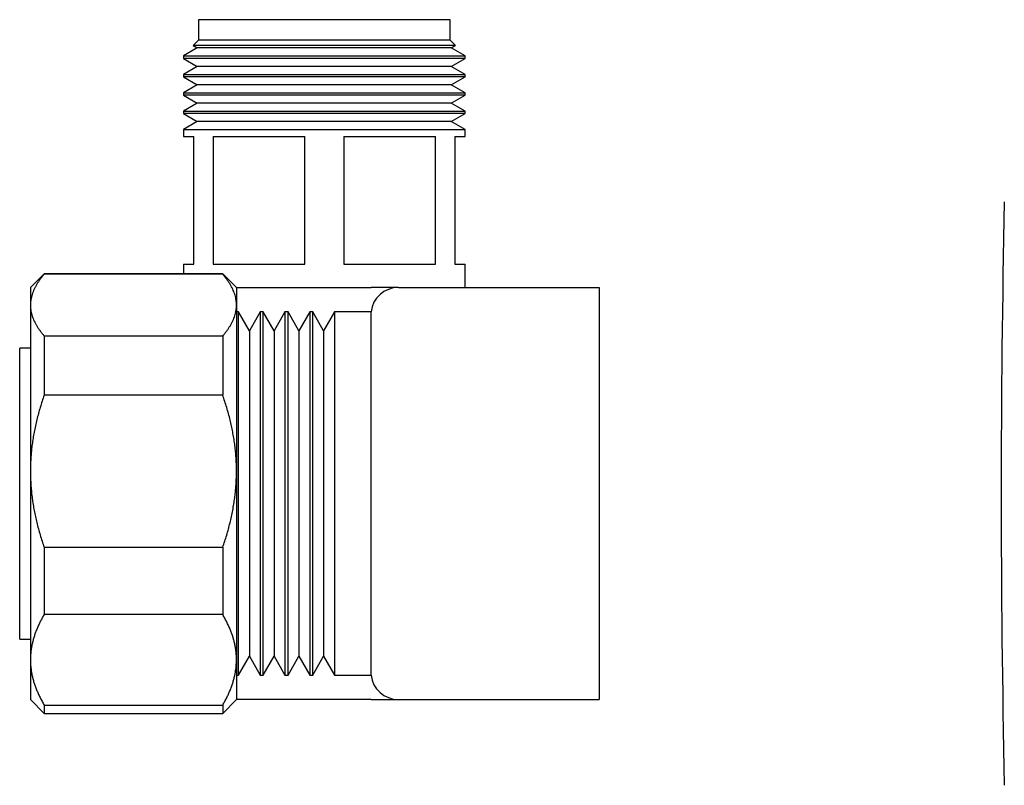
# Model space of a CAD drawing. Header units: millimetres. Extents: x 8 to 914, y 12 to 444.
# Tile 14 of 48: x 169 to 241, y 389 to 444. Entities that reach past the tile are written whole.
import ezdxf

# ---------------------------------------------------------------- set-up
doc = ezdxf.new("R2010")
doc.units = ezdxf.units.MM

msp = doc.modelspace()

# ---------------------------------------------------------------- linework, layer by layer
at = {"color": 7, "linetype": 'Continuous', "lineweight": 30}
for p, q in [((181.925, 444.307), (181.925, 442.807)), ((200.225, 444.307), (181.925, 444.307)), ((200.225, 442.807), (200.225, 444.307)), ((181.831, 442.245), (180.825, 441.664)), ((181.925, 442.807), (181.535, 442.417)), ((181.535, 442.417), (181.831, 442.245)), ((191.075, 442.417), (181.535, 442.417)), ((200.319, 442.245), (181.831, 442.245)), ((200.225, 442.807), (181.925, 442.807)), ((200.615, 442.417), (191.075, 442.417)), ((200.615, 442.417), (200.225, 442.807)), ((200.319, 442.245), (200.615, 442.417)), ((201.325, 441.664), (200.319, 442.245)), ((180.825, 441.664), (180.825, 441.486)), ((180.825, 441.664), (201.325, 441.664)), ((180.825, 441.486), (181.831, 440.905)), ((191.075, 441.486), (180.825, 441.486)), ((201.325, 441.486), (191.075, 441.486)), ((200.319, 440.905), (201.325, 441.486)), ((201.325, 441.486), (201.325, 441.664)), ((181.831, 440.905), (180.825, 440.324)), ((200.319, 440.905), (181.831, 440.905)), ((201.325, 440.324), (200.319, 440.905)), ((180.825, 440.324), (180.825, 440.146)), ((180.825, 440.324), (201.325, 440.324)), ((180.825, 440.146), (181.831, 439.565)), ((191.075, 440.146), (180.825, 440.146)), ((201.325, 440.146), (191.075, 440.146)), ((200.319, 439.565), (201.325, 440.146)), ((201.325, 440.146), (201.325, 440.324)), ((181.831, 439.565), (180.825, 438.984)), ((200.319, 439.565), (181.831, 439.565)), ((201.325, 438.984), (200.319, 439.565)), ((180.825, 438.984), (180.825, 438.806)), ((180.825, 438.984), (201.325, 438.984)), ((180.825, 438.806), (181.831, 438.225)), ((191.075, 438.806), (180.825, 438.806)), ((201.325, 438.806), (191.075, 438.806)), ((200.319, 438.225), (201.325, 438.806)), ((201.325, 438.806), (201.325, 438.984)), ((181.831, 438.225), (180.825, 437.644)), ((200.319, 438.225), (181.831, 438.225)), ((201.325, 437.644), (200.319, 438.225)), ((180.825, 437.644), (180.825, 437.466)), ((180.825, 437.644), (201.325, 437.644)), ((180.825, 437.466), (181.831, 436.885)), ((191.075, 437.466), (180.825, 437.466)), ((201.325, 437.466), (191.075, 437.466)), ((200.319, 436.885), (201.325, 437.466)), ((201.325, 437.466), (201.325, 437.644)), ((181.831, 436.885), (180.825, 436.304)), ((200.319, 436.885), (181.831, 436.885)), ((201.325, 436.304), (200.319, 436.885)), ((180.825, 436.304), (180.825, 435.807)), ((180.825, 436.304), (201.325, 436.304)), ((180.825, 435.807), (181.575, 435.807)), ((181.575, 426.507), (181.575, 435.807)), ((182.992, 435.807), (189.658, 435.807)), ((182.992, 435.807), (182.992, 426.507)), ((189.658, 426.507), (189.658, 435.807)), ((192.492, 435.807), (199.158, 435.807)), ((192.492, 435.807), (192.492, 426.507)), ((199.158, 426.507), (199.158, 435.807)), ((200.575, 435.807), (201.325, 435.807)), ((200.575, 435.807), (200.575, 426.507)), ((201.325, 435.807), (201.325, 436.304)), ((180.825, 426.507), (180.825, 425.797)), ((180.825, 426.507), (181.575, 426.507)), ((182.992, 426.507), (189.658, 426.507)), ((192.492, 426.507), (199.158, 426.507)), ((200.575, 426.507), (201.325, 426.507)), ((201.325, 424.807), (201.325, 426.507)), ((170.681, 425.797), (169.681, 424.797)), ((183.681, 425.797), (170.681, 425.797)), ((170.681, 425.797), (170.681, 425.769)), ((183.681, 425.769), (170.681, 425.769)), ((184.681, 424.797), (183.681, 425.797)), ((183.681, 425.797), (183.681, 425.769)), ((169.681, 424.797), (169.681, 423.525)), ((184.671, 424.807), (194.475, 424.807)), ((184.681, 424.797), (184.681, 423.525)), ((196.461, 424.807), (194.475, 424.807)), ((196.463, 424.807), (211.075, 424.807)), ((196.463, 424.807), (196.463, 424.807)), ((211.075, 424.807), (211.075, 394.807)), ((169.681, 423.525), (169.681, 411.427)), ((184.681, 423.525), (184.681, 411.427)), ((184.833, 423.027), (184.681, 423.027)), ((185.621, 421.662), (184.833, 423.027)), ((184.833, 396.586), (184.833, 423.027)), ((186.409, 423.027), (185.621, 421.662)), ((186.633, 423.027), (186.409, 423.027)), ((186.409, 423.027), (186.409, 396.586)), ((187.421, 421.662), (186.633, 423.027)), ((186.633, 396.586), (186.633, 423.027)), ((188.209, 423.027), (187.421, 421.662)), ((188.433, 423.027), (188.209, 423.027)), ((188.209, 423.027), (188.209, 396.586)), ((189.221, 421.662), (188.433, 423.027)), ((188.433, 396.586), (188.433, 423.027)), ((190.009, 423.027), (189.221, 421.662)), ((190.233, 423.027), (190.009, 423.027)), ((190.009, 423.027), (190.009, 396.586)), ((191.021, 421.662), (190.233, 423.027)), ((190.233, 396.586), (190.233, 423.027)), ((191.809, 423.027), (191.021, 421.662)), ((194.475, 423.027), (191.809, 423.027)), ((191.809, 423.027), (191.809, 396.586)), ((194.475, 396.586), (194.475, 423.027)), ((185.621, 421.662), (185.621, 397.951)), ((187.421, 421.662), (187.421, 397.951)), ((189.221, 421.662), (189.221, 397.951)), ((191.021, 421.662), (191.021, 397.951)), ((170.681, 421.282), (170.681, 416.962)), ((170.681, 421.282), (183.681, 421.282)), ((183.681, 421.282), (183.681, 416.962)), ((169.681, 420.397), (168.901, 420.397)), ((168.901, 399.197), (168.901, 420.397)), ((183.681, 416.962), (170.681, 416.962)), ((169.681, 411.427), (169.681, 397.698)), ((184.681, 411.427), (184.681, 397.698)), ((170.681, 405.892), (183.681, 405.892)), ((170.681, 405.892), (170.681, 400.99)), ((183.681, 405.892), (183.681, 400.99)), ((183.681, 400.99), (170.681, 400.99)), ((168.901, 399.197), (169.681, 399.197)), ((184.833, 396.586), (185.621, 397.951)), ((185.621, 397.951), (186.409, 396.586)), ((186.633, 396.586), (187.421, 397.951)), ((187.421, 397.951), (188.209, 396.586)), ((188.433, 396.586), (189.221, 397.951)), ((189.221, 397.951), (190.009, 396.586)), ((190.233, 396.586), (191.021, 397.951)), ((191.021, 397.951), (191.809, 396.586)), ((169.681, 397.698), (169.681, 394.797)), ((184.681, 397.698), (184.681, 394.797)), ((184.681, 396.586), (184.833, 396.586)), ((186.409, 396.586), (186.633, 396.586)), ((188.209, 396.586), (188.433, 396.586)), ((190.009, 396.586), (190.233, 396.586)), ((191.809, 396.586), (194.475, 396.586)), ((169.681, 394.797), (170.681, 393.797)), ((170.681, 394.407), (183.681, 394.407)), ((170.681, 394.407), (170.681, 393.797)), ((183.681, 393.797), (184.681, 394.797)), ((183.681, 394.407), (183.681, 393.797)), ((194.475, 394.807), (184.681, 394.807)), ((194.475, 394.807), (196.461, 394.807)), ((196.463, 394.807), (211.075, 394.807)), ((170.681, 393.797), (183.681, 393.797))]:
    msp.add_line(p, q, dxfattribs=at)
for centre, radius, start, end in [((1240.345, 409.797), 1000, 178.783087, 181.216913), ((196.463, 422.807), 2, 89.99942, 173.69465), ((196.463, 422.807), 2, 90, 173.67027), ((196.463, 396.807), 2, 186.32038, 270.00058), ((196.463, 396.807), 2, 186.32973, 270)]:
    msp.add_arc(centre, radius, start, end, dxfattribs=at)
for points, knots in [([(170.681, 425.769), (170.631, 425.709), (170.531, 425.591), (170.393, 425.411), (170.265, 425.231), (170.148, 425.048), (170.043, 424.865), (169.95, 424.68), (169.87, 424.493), (169.803, 424.304), (169.749, 424.112), (169.715, 423.94), (169.694, 423.788), (169.683, 423.657), (169.682, 423.569), (169.681, 423.525)], [0, 0, 0, 0, 0.081943, 0.163886, 0.246135, 0.328396, 0.410642, 0.49272, 0.574798, 0.659151, 0.743522, 0.827873, 0.885247, 0.942627, 1, 1, 1, 1]), ([(184.681, 423.525), (184.681, 423.551), (184.68, 423.638), (184.669, 423.785), (184.643, 423.966), (184.604, 424.147), (184.552, 424.327), (184.487, 424.507), (184.409, 424.686), (184.319, 424.865), (184.216, 425.045), (184.1, 425.226), (183.973, 425.407), (183.834, 425.588), (183.732, 425.708), (183.681, 425.769)], [0, 0, 0, 0, 0.0340834, 0.1133334, 0.1926337, 0.2719537, 0.3512594, 0.4305139, 0.5096471, 0.5887808, 0.6703213, 0.7518761, 0.833419, 0.9167091, 1, 1, 1, 1]), ([(169.681, 423.525), (169.681, 423.499), (169.682, 423.413), (169.693, 423.266), (169.719, 423.085), (169.758, 422.904), (169.81, 422.724), (169.875, 422.545), (169.952, 422.366), (170.042, 422.189), (170.144, 422.009), (170.26, 421.828), (170.389, 421.644), (170.529, 421.462), (170.63, 421.342), (170.681, 421.282)], [0, 0, 0, 0, 0.034083, 0.113223, 0.192397, 0.271573, 0.350714, 0.429829, 0.508972, 0.588119, 0.667237, 0.750413, 0.833614, 0.916819, 1, 1, 1, 1]), ([(183.681, 421.282), (183.731, 421.341), (183.831, 421.46), (183.969, 421.639), (184.098, 421.82), (184.214, 422.002), (184.32, 422.187), (184.414, 422.374), (184.494, 422.563), (184.561, 422.753), (184.61, 422.928), (184.643, 423.089), (184.665, 423.234), (184.679, 423.38), (184.68, 423.477), (184.681, 423.525)], [0, 0, 0, 0, 0.081943, 0.163886, 0.246135, 0.328396, 0.410642, 0.494347, 0.578087, 0.661823, 0.745523, 0.809133, 0.872762, 0.93639, 1, 1, 1, 1]), ([(170.681, 416.962), (170.631, 416.816), (170.531, 416.523), (170.393, 416.08), (170.265, 415.635), (170.148, 415.185), (170.043, 414.731), (169.95, 414.276), (169.871, 413.82), (169.808, 413.387), (169.76, 412.977), (169.725, 412.591), (169.7, 412.203), (169.684, 411.815), (169.682, 411.556), (169.681, 411.427)], [0, 0, 0, 0, 0.082024, 0.164071, 0.246115, 0.328134, 0.410672, 0.49321, 0.574831, 0.656452, 0.72514, 0.793862, 0.862594, 0.931314, 1, 1, 1, 1]), ([(184.681, 411.427), (184.681, 411.491), (184.68, 411.705), (184.669, 412.067), (184.644, 412.513), (184.604, 412.959), (184.552, 413.405), (184.487, 413.85), (184.409, 414.291), (184.32, 414.728), (184.218, 415.169), (184.103, 415.616), (183.973, 416.068), (183.834, 416.517), (183.732, 416.814), (183.681, 416.962)], [0, 0, 0, 0, 0.0340833, 0.1132228, 0.1923969, 0.2715725, 0.3507142, 0.4305461, 0.5103785, 0.5888076, 0.6672374, 0.750413, 0.8336138, 0.9168187, 1, 1, 1, 1]), ([(169.681, 411.427), (169.681, 411.363), (169.682, 411.15), (169.693, 410.787), (169.719, 410.341), (169.758, 409.895), (169.81, 409.45), (169.876, 409.005), (169.953, 408.563), (170.042, 408.126), (170.144, 407.685), (170.26, 407.239), (170.389, 406.786), (170.529, 406.337), (170.63, 406.041), (170.681, 405.892)], [0, 0, 0, 0, 0.0340833, 0.1132228, 0.1923969, 0.2715725, 0.3507142, 0.4305461, 0.5103785, 0.5888076, 0.6672374, 0.750413, 0.8336138, 0.9168187, 1, 1, 1, 1]), ([(183.681, 405.892), (183.731, 406.039), (183.832, 406.331), (183.97, 406.774), (184.097, 407.22), (184.214, 407.669), (184.319, 408.123), (184.412, 408.578), (184.492, 409.035), (184.554, 409.467), (184.602, 409.877), (184.637, 410.263), (184.662, 410.651), (184.678, 411.039), (184.68, 411.298), (184.681, 411.427)], [0, 0, 0, 0, 0.082024, 0.164071, 0.246115, 0.328134, 0.410672, 0.49321, 0.574831, 0.656452, 0.72514, 0.793862, 0.862594, 0.931314, 1, 1, 1, 1]), ([(170.681, 400.99), (170.632, 400.906), (170.535, 400.737), (170.401, 400.482), (170.276, 400.225), (170.162, 399.966), (170.058, 399.704), (169.966, 399.442), (169.887, 399.179), (169.819, 398.912), (169.763, 398.639), (169.721, 398.361), (169.693, 398.083), (169.682, 397.862), (169.681, 397.734), (169.681, 397.698)], [0, 0, 0, 0, 0.079536, 0.159093, 0.238646, 0.318178, 0.39818, 0.47818, 0.55735, 0.63652, 0.719515, 0.80255, 0.885583, 0.968575, 1, 1, 1, 1]), ([(184.681, 397.698), (184.681, 397.734), (184.68, 397.858), (184.67, 398.071), (184.645, 398.337), (184.606, 398.603), (184.553, 398.868), (184.488, 399.134), (184.41, 399.397), (184.321, 399.658), (184.219, 399.921), (184.104, 400.187), (183.974, 400.457), (183.834, 400.725), (183.732, 400.902), (183.681, 400.99)], [0, 0, 0, 0, 0.0314246, 0.1107733, 0.1901569, 0.2695421, 0.348893, 0.4289402, 0.5089879, 0.5876202, 0.6662531, 0.7496746, 0.8331215, 0.9165727, 1, 1, 1, 1]), ([(169.681, 397.698), (169.683, 397.607), (169.685, 397.424), (169.708, 397.149), (169.743, 396.875), (169.793, 396.6), (169.857, 396.326), (169.935, 396.054), (170.024, 395.785), (170.127, 395.514), (170.245, 395.238), (170.379, 394.959), (170.523, 394.682), (170.628, 394.499), (170.681, 394.407)], [0, 0, 0, 0, 0.081816, 0.16367, 0.245526, 0.327345, 0.409934, 0.492524, 0.573549, 0.654574, 0.740914, 0.827281, 0.913654, 1, 1, 1, 1]), ([(183.681, 394.407), (183.731, 394.494), (183.832, 394.668), (183.97, 394.931), (184.097, 395.196), (184.214, 395.464), (184.319, 395.733), (184.412, 396.004), (184.492, 396.276), (184.554, 396.533), (184.602, 396.776), (184.637, 397.006), (184.662, 397.237), (184.678, 397.468), (184.68, 397.622), (184.681, 397.698)], [0, 0, 0, 0, 0.082024, 0.164071, 0.246115, 0.328134, 0.410672, 0.49321, 0.574831, 0.656452, 0.72514, 0.793862, 0.862594, 0.931314, 1, 1, 1, 1])]:
    msp.add_open_spline(points, degree=3, knots=knots, dxfattribs=at)

doc.saveas('drawing.dxf')
